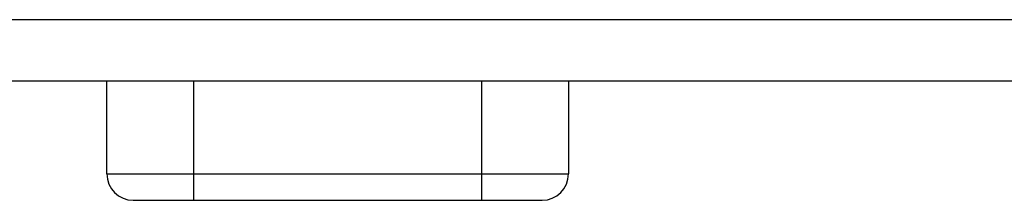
# Model space of a CAD drawing. Header units: millimetres. Extents: x 0 to 1574, y -402 to 1216.
# Tile 4 of 89: x 677.93 to 696.54, y -396.62 to -393.2. Entities that reach past the tile are written whole.
import ezdxf

# ---------------------------------------------------------------- set-up
doc = ezdxf.new("R2010")
doc.units = ezdxf.units.MM
doc.header["$LTSCALE"] = 65.395
doc.layers.add('BUUTTON_00_3_AM_0', color=7, linetype='CONTINUOUS')
doc.layers.add('OPTIONCARDS_08_00_3_AM_0', color=7, linetype='CONTINUOUS')

msp = doc.modelspace()

# ---------------------------------------------------------------- linework, layer by layer
at = {"layer": 'BUUTTON_00_3_AM_0', "color": 7}
for p, q in [((679.579, -396.123), (679.579, -394.369)), ((681.215, -394.369), (681.215, -396.623)), ((686.67, -396.623), (686.67, -394.369)), ((688.306, -394.369), (688.306, -396.123)), ((679.579, -396.123), (688.306, -396.123)), ((680.079, -396.623), (687.806, -396.623))]:
    msp.add_line(p, q, dxfattribs=at)
for centre, start, end in [((680.079, -396.123), 180, 270), ((687.806, -396.123), 270, 360)]:
    msp.add_arc(centre, 0.5, start, end, dxfattribs=at)
at = {"layer": 'OPTIONCARDS_08_00_3_AM_0', "color": 7}
for p, q in [((727.363, -393.202), (641.011, -393.202)), ((727.363, -394.369), (641.011, -394.369))]:
    msp.add_line(p, q, dxfattribs=at)

doc.saveas('drawing.dxf')
